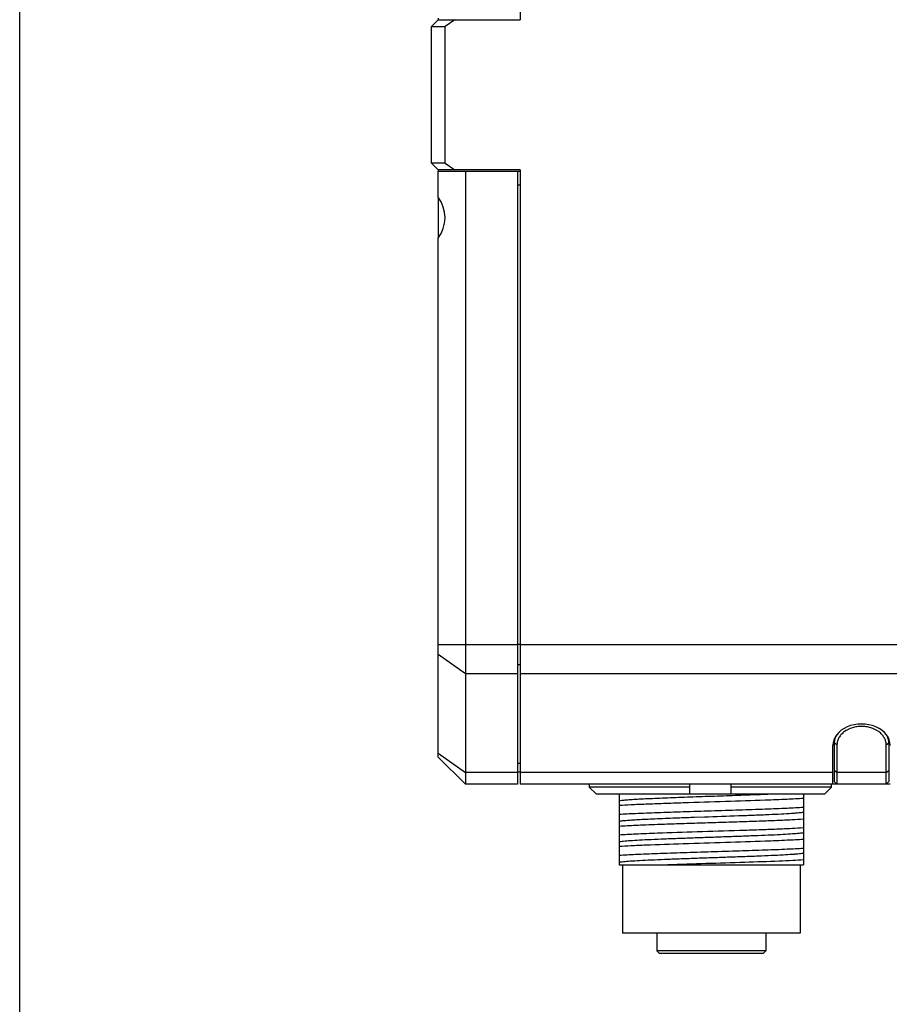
# Model space of a CAD drawing. Header units: millimetres. Extents: x 0 to 338, y -6 to 205.
# Tile 1 of 20: x 0 to 32, y 54 to 90. Entities that reach past the tile are written whole.
import ezdxf

# ---------------------------------------------------------------- set-up
doc = ezdxf.new("R2010")
doc.units = ezdxf.units.MM
doc.header["$LTSCALE"] = 23.1
doc.layers.get('0').update_dxf_attribs({"linetype": 'CONTINUOUS'})
for name, color, linetype in [('00_COMPONENTS', 7, 'CONTINUOUS'), ('03_ALL_AXES', 7, 'CONTINUOUS'), ('09_ALL_ROUNDS', 7, 'CONTINUOUS'), ('10_ALL_CHAMFER', 7, 'CONTINUOUS'), ('20_ALL_FEATURES', 7, 'CONTINUOUS')]:
    doc.layers.add(name, color=color, linetype=linetype)

msp = doc.modelspace()

# ---------------------------------------------------------------- linework, layer by layer
msp.add_lwpolyline([(0, 205.1329), (337.5839, 205.1329), (337.5839, 0), (0, 0)], close=True)
at = {"layer": '00_COMPONENTS', "color": 7}
for p, q in [((29.8209, 63.9365), (29.8209, 62.3719)), ((31.8209, 63.9365), (31.8209, 62.3719)), ((29.9209, 63.7215), (29.9209, 62.2719)), ((31.7209, 62.2719), (31.7209, 63.7215)), ((20.8524, 62.2719), (20.8524, 62.1718)), ((24.5394, 62.1718), (20.8524, 62.1718)), ((20.8524, 62.1718), (21.1061, 61.9218)), ((24.5394, 61.9218), (24.5394, 62.2719)), ((26.0394, 62.2719), (26.0394, 61.9218)), ((29.7265, 62.1718), (26.0394, 62.1718)), ((29.4728, 61.9218), (29.7265, 62.1718)), ((29.7265, 62.1718), (29.7265, 62.2719)), ((29.9209, 62.2719), (29.8209, 62.3719)), ((29.8209, 62.3719), (29.822, 62.3698)), ((29.822, 62.3698), (29.8659, 62.3266)), ((29.8659, 62.3266), (29.9036, 62.2891)), ((31.7209, 62.2719), (29.9209, 62.2719)), ((31.7209, 62.2719), (31.8209, 62.3719)), ((31.7506, 62.3015), (31.7885, 62.3389)), ((31.7885, 62.3389), (31.8199, 62.3698)), ((31.8199, 62.3698), (31.8209, 62.3719)), ((21.1061, 61.9218), (29.4728, 61.9218)), ((21.9459, 61.9218), (21.9459, 59.3217)), ((28.6959, 61.9218), (28.6959, 59.3219)), ((24.6987, 61.0682), (25.0665, 61.0811)), ((21.946, 59.3219), (28.6959, 59.3219)), ((22.0709, 59.3219), (22.0709, 56.8219)), ((28.5709, 59.3219), (28.5709, 56.8219)), ((28.5709, 56.8219), (22.0709, 56.8219)), ((23.3209, 56.8219), (23.3209, 56.1719)), ((27.3209, 56.8219), (27.3209, 56.1719)), ((27.3209, 56.1719), (23.3209, 56.1719)), ((23.4209, 56.0719), (23.3209, 56.1719)), ((27.2209, 56.0719), (23.421, 56.0719)), ((27.2209, 56.0719), (27.3209, 56.1719))]:
    msp.add_line(p, q, dxfattribs=at)
at = {"layer": '00_COMPONENTS', "color": 4}
for p, q in [((29.9209, 63.7215), (29.8209, 63.7922)), ((31.7209, 63.7215), (31.8209, 63.7922)), ((29.9209, 62.7112), (29.8209, 62.7819)), ((31.7209, 62.7112), (31.8209, 62.7819)), ((31.7209, 62.7112), (29.9209, 62.7112))]:
    msp.add_line(p, q, dxfattribs=at)
at = {"layer": '00_COMPONENTS', "color": 7}
for points, knots in [([(31.7209, 63.7215), (31.7209, 63.7665), (31.7083, 63.8581), (31.6531, 63.9878), (31.5654, 64.1052), (31.4086, 64.2422), (31.2091, 64.3353), (30.9921, 64.3825), (30.8208, 64.3947), (30.6496, 64.3825), (30.4325, 64.3352), (30.2331, 64.2421), (30.0763, 64.1051), (29.9886, 63.9877), (29.9335, 63.858), (29.9209, 63.7664), (29.9209, 63.7215)], [0, 0, 0, 0, 0.0546185, 0.1107041, 0.1693258, 0.2309434, 0.3619336, 0.4305568, 0.5000462, 0.5695349, 0.6381564, 0.7691401, 0.8307536, 0.8893722, 0.9454468, 1, 1, 1, 1]), ([(29.9094, 64.086), (29.8813, 64.0415), (29.8367, 63.9468), (29.8209, 63.8429), (29.8209, 63.7922)], [0, 0, 0, 0, 0.5090494, 1, 1, 1, 1]), ([(31.8209, 63.7922), (31.8209, 63.8429), (31.8051, 63.9468), (31.7605, 64.0416), (31.7324, 64.0861)], [0, 0, 0, 0, 0.491206, 1, 1, 1, 1]), ([(28.6959, 61.7542), (28.4972, 61.7406), (28.0307, 61.7171), (27.0782, 61.6796), (25.8101, 61.6387), (24.5685, 61.6003), (23.5962, 61.5679), (22.9551, 61.544), (22.4131, 61.5204), (22.0879, 61.5028), (21.9459, 61.4931)], [0, 0, 0, 0, 0.0884582, 0.2074183, 0.4233226, 0.6519228, 0.7590649, 0.8553696, 0.9368114, 1, 1, 1, 1]), ([(21.9464, 61.6734), (21.9808, 61.6804), (22.0686, 61.6915), (22.2273, 61.7063), (22.4385, 61.7214), (22.6984, 61.7368), (23.0026, 61.7519), (23.4814, 61.7729), (24.147, 61.7993), (24.9937, 61.8288), (25.8625, 61.8592), (26.6947, 61.8891), (27.2307, 61.9103), (27.4829, 61.9218)], [0, 0, 0, 0, 0.0189725, 0.0478515, 0.0862897, 0.1335443, 0.1887899, 0.2511267, 0.3929212, 0.5492683, 0.7096853, 0.8633887, 1, 1, 1, 1]), ([(21.9459, 61.1762), (22.1446, 61.1898), (22.6112, 61.2131), (23.3943, 61.2441), (24.3205, 61.2753), (25.3209, 61.3067), (26.3213, 61.3381), (27.2475, 61.3693), (28.0307, 61.4002), (28.4972, 61.4236), (28.6959, 61.4372)], [0, 0, 0, 0, 0.0884582, 0.2074183, 0.348075, 0.499999, 0.6519233, 0.7925808, 0.9115407, 1, 1, 1, 1]), ([(21.9459, 60.7426), (22.1446, 60.7564), (22.4699, 60.7732), (22.9366, 60.7924), (23.4383, 60.8115), (24.0654, 60.8345), (24.8104, 60.8572), (25.5768, 60.8811), (26.3324, 60.9064), (27.0457, 60.9288), (27.6867, 60.9529), (28.2287, 60.9769), (28.554, 60.9938), (28.6959, 61.0036)], [0, 0, 0, 0, 0.0884617, 0.144632, 0.2074221, 0.3114311, 0.4233271, 0.5384305, 0.6519269, 0.7590681, 0.8553725, 0.9368139, 1, 1, 1, 1]), ([(21.946, 60.9231), (21.9789, 60.9298), (22.0625, 60.9405), (22.2129, 60.9548), (22.4119, 60.9694), (22.6566, 60.9842), (22.9433, 60.9988), (23.3957, 61.0191), (23.752, 61.0334), (23.9997, 61.0429)], [0, 0, 0, 0, 0.0489901, 0.1227768, 0.2202273, 0.339889, 0.480142, 0.6386562, 1, 1, 1, 1]), ([(23.9997, 61.0429), (24.0564, 61.045), (24.2894, 61.0538), (24.5225, 61.0621), (24.6987, 61.0682)], [0, 0, 0, 0, 0.2436346, 1, 1, 1, 1]), ([(25.0665, 61.0811), (25.4823, 61.0955), (26.0927, 61.117), (26.8798, 61.1459), (27.4042, 61.1676), (27.8581, 61.1892), (28.1849, 61.2074), (28.3998, 61.223), (28.5228, 61.2338), (28.6187, 61.2445), (28.6733, 61.2527), (28.6958, 61.2572)], [0, 0, 0, 0, 0.3434268, 0.5041046, 0.6501864, 0.7766384, 0.8791257, 0.9203567, 0.954456, 0.9810884, 1, 1, 1, 1]), ([(21.9459, 60.4262), (22.1446, 60.4398), (22.6112, 60.4632), (23.5636, 60.5008), (24.8318, 60.5416), (26.0733, 60.58), (27.0457, 60.6125), (27.6867, 60.6363), (28.2287, 60.6599), (28.554, 60.6775), (28.6959, 60.6872)], [0, 0, 0, 0, 0.088458, 0.2074182, 0.4233225, 0.6519228, 0.7590648, 0.8553695, 0.9368113, 1, 1, 1, 1]), ([(28.6959, 60.2541), (28.4972, 60.2408), (28.0307, 60.2169), (27.0782, 60.1796), (25.8101, 60.1386), (24.3518, 60.0934), (23.1961, 60.0544), (22.4131, 60.0204), (22.0879, 60.0025), (21.9459, 59.993)], [0, 0, 0, 0, 0.0884582, 0.2074183, 0.4233227, 0.651923, 0.8553694, 0.9368114, 1, 1, 1, 1]), ([(21.9464, 60.1729), (21.9674, 60.1772), (22.0183, 60.185), (22.1529, 60.2005), (22.3806, 60.2176), (22.7193, 60.2376), (23.1374, 60.2582), (23.6221, 60.2785), (24.1587, 60.2987), (24.7308, 60.3196), (25.3209, 60.3402), (25.911, 60.3604), (26.4831, 60.3812), (27.0197, 60.4018), (27.5044, 60.422), (27.9226, 60.4422), (28.2612, 60.4627), (28.4888, 60.4798), (28.6234, 60.495), (28.6744, 60.5027), (28.6956, 60.5071)], [0, 0, 0, 0, 0.0095454, 0.0228038, 0.0601444, 0.1108754, 0.1733966, 0.2459165, 0.3261915, 0.4117423, 0.4999903, 0.5882379, 0.6738059, 0.7540762, 0.8265554, 0.8891332, 0.9398653, 0.9771357, 0.9904077, 1, 1, 1, 1]), ([(21.9459, 59.6762), (22.1446, 59.6898), (22.6112, 59.7132), (23.3943, 59.7441), (24.3205, 59.7753), (25.3209, 59.8068), (26.3213, 59.8381), (27.2475, 59.8694), (28.0307, 59.9003), (28.4972, 59.9236), (28.6959, 59.9372)], [0, 0, 0, 0, 0.0884584, 0.2074185, 0.3480752, 0.4999991, 0.6519234, 0.7925809, 0.9115409, 1, 1, 1, 1]), ([(21.946, 59.423), (21.9672, 59.4273), (22.0183, 59.4349), (22.1531, 59.45), (22.3806, 59.4677), (22.7193, 59.4879), (23.1374, 59.5078), (23.6222, 59.5284), (24.1587, 59.5492), (24.7308, 59.5693), (25.321, 59.59), (25.911, 59.6108), (26.4831, 59.631), (27.0197, 59.6515), (27.5045, 59.6723), (27.9225, 59.6924), (28.2232, 59.7099), (28.421, 59.7248), (28.5347, 59.7352), (28.6237, 59.7452), (28.6746, 59.7528), (28.6957, 59.7571)], [0, 0, 0, 0, 0.0096008, 0.0228989, 0.060182, 0.1108713, 0.1734626, 0.245957, 0.3261995, 0.4117675, 0.5000145, 0.5882638, 0.6738052, 0.7540607, 0.8266006, 0.8891201, 0.9398146, 0.9602467, 0.9771798, 0.9904613, 1, 1, 1, 1]), ([(28.6959, 59.5038), (28.5652, 59.4946), (28.2674, 59.4779), (27.5527, 59.4462), (26.4928, 59.41), (25.1333, 59.368), (24.1909, 59.3384), (23.7244, 59.3219)], [0, 0, 0, 0, 0.0790459, 0.1798274, 0.4313874, 0.7185446, 1, 1, 1, 1])]:
    msp.add_open_spline(points, degree=3, knots=knots, dxfattribs=at)
at = {"layer": '03_ALL_AXES', "color": 7}
for p, q in [((15.3209, 90.3219), (15.3209, 90.2719)), ((15.3209, 84.7719), (15.3209, 84.7219)), ((18.2209, 84.7219), (18.2209, 62.2719)), ((15.3209, 83.771), (15.3209, 82.2728)), ((18.3209, 62.7219), (18.2209, 62.7219))]:
    msp.add_line(p, q, dxfattribs=at)
at = {"layer": '03_ALL_AXES', "color": 4}
for p, q in [((18.3209, 67.3932), (18.2209, 67.3932)), ((18.3209, 66.6507), (18.2209, 66.6507)), ((18.3209, 63.0294), (18.2209, 63.0294))]:
    msp.add_line(p, q, dxfattribs=at)
at = {"layer": '09_ALL_ROUNDS', "color": 7}
for p, q in [((18.3209, 134.2719), (18.3209, 90.2719)), ((18.3209, 84.7719), (18.3209, 62.2719)), ((18.2209, 84.7219), (18.3209, 84.7219))]:
    msp.add_line(p, q, dxfattribs=at)
at = {"layer": '09_ALL_ROUNDS', "color": 4}
msp.add_line((18.2209, 84.2219), (18.3209, 84.2219), dxfattribs=at)
at = {"layer": '10_ALL_CHAMFER', "color": 7}
for p, q in [((15.3209, 90.2719), (15.0709, 90.0219)), ((15.3209, 90.2719), (18.3209, 90.2719)), ((15.9245, 90.2719), (15.5709, 90.0219)), ((15.0709, 85.0219), (15.0709, 90.0219)), ((15.0709, 90.0219), (15.5709, 90.0219)), ((15.5709, 85.0219), (15.5709, 90.0219)), ((15.0709, 85.0219), (15.3209, 84.7719)), ((15.5709, 85.0219), (15.0709, 85.0219)), ((18.3209, 84.7719), (15.3209, 84.7719)), ((15.5709, 85.0219), (15.9245, 84.7719)), ((15.3209, 83.7719), (15.3209, 84.7219)), ((15.3209, 84.7219), (18.2209, 84.7219)), ((16.3209, 84.7219), (16.3209, 62.2719)), ((15.3209, 63.2719), (15.3209, 82.2719)), ((15.3209, 63.2719), (16.3209, 62.2719)), ((18.2209, 62.2719), (16.3209, 62.2719))]:
    msp.add_line(p, q, dxfattribs=at)
at = {"layer": '10_ALL_CHAMFER', "color": 4}
for p, q in [((15.3209, 67.3932), (18.2209, 67.3932)), ((18.3209, 67.3932), (48.3209, 67.3932)), ((15.3209, 67.0396), (16.3209, 66.3325)), ((16.3209, 66.3325), (18.2209, 66.3325)), ((18.3209, 66.3325), (47.3209, 66.3325)), ((15.3209, 63.4183), (16.3209, 62.7112)), ((18.2209, 62.7112), (16.3209, 62.7112))]:
    msp.add_line(p, q, dxfattribs=at)
at = {"layer": '10_ALL_CHAMFER', "color": 7}
msp.add_ellipse((14.3209, 83.0219), major_axis=(0, 1.25), ratio=1, start_param=-2.2142974, end_param=-0.9272952, dxfattribs=at)
at = {"layer": '20_ALL_FEATURES', "color": 7}
for p, q in [((29.7709, 62.2719), (29.7709, 63.6985)), ((29.9209, 62.2719), (18.3209, 62.2719)), ((31.8709, 62.2719), (31.7209, 62.2719))]:
    msp.add_line(p, q, dxfattribs=at)
at = {"layer": '20_ALL_FEATURES', "color": 4}
msp.add_line((29.7709, 62.7112), (18.3209, 62.7112), dxfattribs=at)
at = {"layer": '20_ALL_FEATURES', "color": 7}
msp.add_ellipse((30.8209, 63.6985), major_axis=(1.05, 0), ratio=0.7434961, start_param=0, end_param=3.1415927, dxfattribs=at)

doc.saveas('drawing.dxf')
